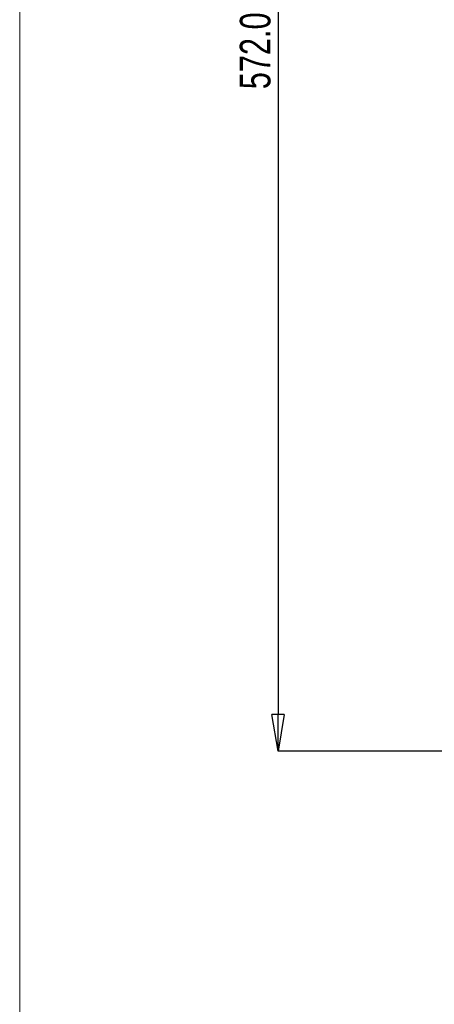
# Paper-space layout 'Sheet1' of a CAD drawing. Header units: millimetres. Extents: x -7 to 413, y -20 to 277.
# Tile 21 of 105: x 0 to 34, y 109 to 189. Entities that reach past the tile are written whole.
import ezdxf

# ---------------------------------------------------------------- set-up
doc = ezdxf.new("R2010")
doc.units = ezdxf.units.MM
doc.header["$PDSIZE"] = -1
doc.styles.add('SLDTEXTSTYLE1', font='TXT', dxfattribs={"width": 0.75})
doc.dimstyles.new('SLDDIMSTYLE1', dxfattribs={"dimtxt": 2.5, "dimasz": 3, "dimexe": 0, "dimexo": 0.0625, "dimtad": 1, "dimdec": 1, "dimlfac": 5, "dimrnd": 1e-09, "dimzin": 4, "dimdsep": 46, "dimtxsty": 'SLDTEXTSTYLE1', "dimblk1": 'CLOSED', "dimblk2": 'CLOSED', "dimsah": 1, "dimcen": 0.09, "dimadec": 0, "dimazin": 1, "dimtfac": 1, "dimtofl": 0, "dimtmove": 0, "dimatfit": 3, "dimldrblk": 'CLOSED', "dimfxl": 1, "dimfrac": 2, "dimtolj": 1, "dimtzin": 12, "dimarcsym": 0})

# ---------------------------------------------------------------- blocks, each defined once
blk = doc.blocks.new('_Closed')
at = {"color": 0, "linetype": 'ByBlock', "lineweight": -2}
for p, q in [((-1, 0.166667), (0, 0)), ((-1, 0.166667), (-1, -0.166667)), ((0, 0), (-1, -0.166667)), ((0, 0), (-1, 0))]:
    blk.add_line(p, q, dxfattribs=at)
blk = doc.blocks.new('_D_8')
at = {"color": 0, "linetype": 'Continuous', "lineweight": -2}
for p, q in [((37.774, 243.865), (21.01, 243.865)), ((21.01, 240.865), (21.01, 132.465)), ((37.774, 129.465), (21.01, 129.465))]:
    blk.add_line(p, q, dxfattribs=at)
at = {"layer": 'Defpoints', "color": 0}
for p in [(37.837, 243.865), (21.01, 129.465), (37.837, 129.465)]:
    blk.add_point(p, dxfattribs=at)
at = {"color": 0, "lineweight": -2, "xscale": 3, "yscale": 3, "zscale": 3}
for p, rotation in [((21.01, 243.865), 90), ((21.01, 129.465), 270)]:
    blk.add_blockref('_Closed', p, dxfattribs=dict(at, rotation=rotation))
at = {"color": 0, "lineweight": 18, "insert": (17.885, 186.665), "char_height": 2.5, "attachment_point": 2, "rotation": 90, "style": 'SLDTEXTSTYLE1'}
blk.add_mtext('\\A1;572.0', dxfattribs=at)

psp = doc.layouts.new('Sheet1')

# ---------------------------------------------------------------- linework, layer by layer
at = {"color": 7, "linetype": 'Continuous', "lineweight": 18}
psp.add_line((-0.09, -13.051), (-0.09, 269.949), dxfattribs=at)

# ---------------------------------------------------------------- dimensions: what is measured, and where the dimension line sits
dim = psp.add_linear_dim(base=(21.01, 129.465), p1=(37.837, 243.865), p2=(37.837, 129.465), angle=90, dimstyle='SLDDIMSTYLE1', dxfattribs=at)
dim.commit()
dim.dimension.update_dxf_attribs({"geometry": '_D_8', "text_midpoint": (21.01, 186.665), "dimtype": 160})

doc.saveas('drawing.dxf')
